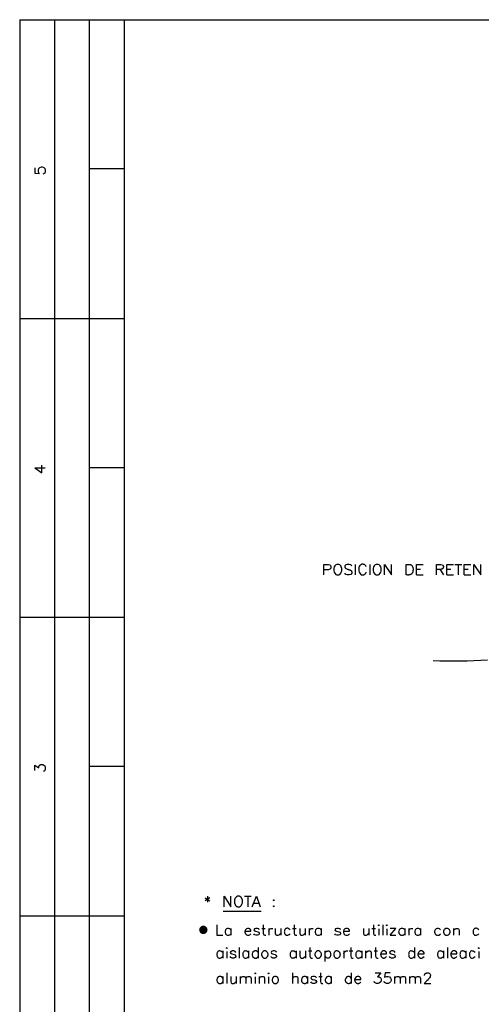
# Model space of a CAD drawing. Header units: millimetres. Extents: x 8 to 202, y 3 to 294.
# Tile 25 of 29: x 8 to 77, y 146 to 294. Entities that reach past the tile are written whole.
import ezdxf

# ---------------------------------------------------------------- set-up
doc = ezdxf.new("R2010")
doc.units = ezdxf.units.MM
doc.layers.add('DGE_CONTORNOS', color=7, linetype='Continuous', lineweight=0)
doc.layers.add('DGE_RELLENO', color=7, linetype='Continuous', lineweight=0)

msp = doc.modelspace()

# ---------------------------------------------------------------- hatches: boundary and pattern name
at = {"layer": 'DGE_RELLENO', "true_color": 0x000000}
for points in [[(34.9462, 157.1484), (34.9038, 156.9367), (35.5388, 156.9367)], [(35.0308, 157.3177), (34.9462, 157.1484), (35.5388, 156.9367)], [(35.1578, 157.4447), (35.0308, 157.3177), (35.5388, 156.9367)], [(35.3483, 157.5506), (35.1578, 157.4447), (35.5388, 156.9367)], [(35.5388, 157.5717), (35.3483, 157.5506), (35.5388, 156.9367)], [(35.7293, 157.5506), (35.5388, 157.5717), (35.5388, 156.9367)], [(35.8987, 157.4447), (35.7293, 157.5506), (35.5388, 156.9367)], [(36.0468, 157.3177), (35.8987, 157.4447), (35.5388, 156.9367)], [(36.1315, 157.1484), (36.0468, 157.3177), (35.5388, 156.9367)], [(36.1738, 156.9367), (36.1315, 157.1484), (35.5388, 156.9367)], [(34.9038, 156.9367), (34.9462, 156.7462), (35.5388, 156.9367)], [(34.9462, 156.7462), (35.0308, 156.5769), (35.5388, 156.9367)], [(35.0308, 156.5769), (35.1578, 156.4287), (35.5388, 156.9367)], [(35.1578, 156.4287), (35.3483, 156.3441), (35.5388, 156.9367)], [(35.3483, 156.3441), (35.5388, 156.3229), (35.5388, 156.9367)], [(35.5388, 156.3229), (35.7293, 156.3441), (35.5388, 156.9367)], [(35.7293, 156.3441), (35.8987, 156.4287), (35.5388, 156.9367)], [(35.8987, 156.4287), (36.0468, 156.5769), (35.5388, 156.9367)], [(36.0468, 156.5769), (36.1315, 156.7462), (35.5388, 156.9367)], [(36.1315, 156.7462), (36.1738, 156.9367), (35.5388, 156.9367)]]:
    msp.add_hatch(color=7, dxfattribs=at).paths.add_polyline_path(points, flags=0)

# ---------------------------------------------------------------- linework, layer by layer
at = {"layer": 'DGE_CONTORNOS', "lineweight": 25}
for points in [[(7.8952, 293.8851), (201.9935, 293.8851)], [(7.8952, 293.8851), (7.8952, 3.2244)], [(13.1233, 293.8851), (13.1233, 24.2005)], [(18.3727, 293.8851), (18.3727, 3.2244)], [(23.622, 293.8851), (23.622, 3.2244)], [(10.1812, 271.5754), (10.1812, 270.8134), (10.8585, 270.7499), (10.7738, 270.8134), (10.7103, 271.0462), (10.7103, 271.2579), (10.7738, 271.4907), (10.922, 271.6389), (11.1548, 271.7236), (11.303, 271.7236), (11.5358, 271.6389), (11.684, 271.4907), (11.7475, 271.2579), (11.7475, 271.0462), (11.684, 270.8134), (11.5993, 270.7499), (11.4512, 270.6652)], [(23.622, 271.4272), (18.3727, 271.4272)], [(7.8952, 248.9482), (23.622, 248.9482)], [(10.1812, 226.4692), (11.2395, 225.7072), (11.2395, 226.8502)], [(10.1812, 226.4692), (11.7475, 226.4692)], [(23.622, 226.4692), (18.3727, 226.4692)], [(53.6787, 210.3614), (53.6787, 211.9277), (54.356, 211.9277), (54.5677, 211.8642), (54.6523, 211.7796), (54.737, 211.6314), (54.737, 211.3986), (54.6523, 211.2504), (54.5677, 211.1869), (54.356, 211.1022), (53.6787, 211.1022)], [(55.626, 211.9277), (55.4778, 211.8642), (55.3297, 211.7161), (55.245, 211.5679), (55.1815, 211.3351), (55.1815, 210.954), (55.245, 210.7424), (55.3297, 210.5942), (55.4778, 210.4249), (55.626, 210.3614), (55.9223, 210.3614), (56.0705, 210.4249), (56.2187, 210.5942), (56.3033, 210.7424), (56.3668, 210.954), (56.3668, 211.3351), (56.3033, 211.5679), (56.2187, 211.7161), (56.0705, 211.8642), (55.9223, 211.9277), (55.626, 211.9277)], [(57.8697, 211.7161), (57.7215, 211.8642), (57.5098, 211.9277), (57.1923, 211.9277), (56.9807, 211.8642), (56.8325, 211.7161), (56.8325, 211.5679), (56.896, 211.3986), (56.9807, 211.3351), (57.1288, 211.2504), (57.1781, 211.2286), (57.2273, 211.2093), (57.2763, 211.192), (57.3249, 211.1765), (57.3728, 211.1622), (57.4198, 211.1489), (57.4657, 211.1359), (57.5102, 211.1231), (57.5533, 211.1099), (57.5946, 211.0959), (57.6339, 211.0808), (57.6711, 211.0641), (57.7059, 211.0455), (57.7381, 211.0245), (57.7674, 211.0006), (57.7938, 210.9737), (57.8169, 210.9431), (57.8365, 210.9085), (57.8525, 210.8695), (57.8645, 210.8257), (57.8725, 210.7767), (57.8762, 210.722), (57.8753, 210.6613), (57.8697, 210.5942), (57.7215, 210.4249), (57.5098, 210.3614), (57.1923, 210.3614), (56.9807, 210.4249), (56.8325, 210.5942)], [(58.3988, 211.9277), (58.3988, 210.3614)], [(60.0498, 211.5679), (60.0129, 211.6413), (59.9713, 211.7067), (59.9257, 211.764), (59.8766, 211.8135), (59.8244, 211.8553), (59.7697, 211.8894), (59.7129, 211.916), (59.6546, 211.9352), (59.5953, 211.9472), (59.5355, 211.952), (59.4757, 211.9498), (59.4164, 211.9407), (59.3581, 211.9248), (59.3013, 211.9022), (59.2466, 211.873), (59.1943, 211.8374), (59.1451, 211.7955), (59.0994, 211.7474), (59.0578, 211.6932), (59.0207, 211.633), (58.9887, 211.567), (58.9622, 211.4952), (58.9418, 211.4179), (58.928, 211.3351), (58.928, 210.954), (58.9915, 210.7424), (59.0762, 210.5942), (59.2243, 210.4249), (59.2703, 210.4022), (59.3154, 210.3831), (59.3597, 210.3675), (59.4031, 210.3553), (59.4456, 210.3464), (59.4872, 210.3409), (59.5279, 210.3386), (59.5675, 210.3395), (59.6062, 210.3436), (59.6439, 210.3507), (59.6805, 210.3608), (59.7161, 210.374), (59.7505, 210.39), (59.7838, 210.4089), (59.816, 210.4306), (59.847, 210.455), (59.8768, 210.4821), (59.9054, 210.5119), (59.9328, 210.5442), (59.9588, 210.579), (59.9836, 210.6163), (60.007, 210.656), (60.0291, 210.6981), (60.0498, 210.7424)], [(60.579, 211.9277), (60.579, 210.3614)], [(61.5527, 211.9277), (61.4045, 211.8642), (61.2563, 211.7161), (61.1717, 211.5679), (61.087, 211.3351), (61.087, 210.954), (61.1717, 210.7424), (61.2563, 210.5942), (61.4045, 210.4249), (61.5527, 210.3614), (61.849, 210.3614), (61.9972, 210.4249), (62.1453, 210.5942), (62.23, 210.7424), (62.2935, 210.954), (62.2935, 211.3351), (62.23, 211.5679), (62.1453, 211.7161), (61.9972, 211.8642), (61.849, 211.9277), (61.5527, 211.9277)], [(62.8227, 210.3614), (62.8227, 211.9277), (63.881, 210.3614), (63.881, 211.9277)], [(66.04, 210.3614), (66.04, 211.9277), (66.1264, 211.9282), (66.207, 211.9293), (66.2822, 211.9305), (66.3522, 211.9315), (66.4173, 211.9319), (66.4778, 211.9314), (66.5339, 211.9295), (66.586, 211.9259), (66.6344, 211.9203), (66.6792, 211.9122), (66.7208, 211.9013), (66.7595, 211.8872), (66.7956, 211.8696), (66.8293, 211.8481), (66.8609, 211.8222), (66.8907, 211.7917), (66.919, 211.7562), (66.9461, 211.7152), (66.9722, 211.6685), (66.9977, 211.6156), (67.0227, 211.5561), (67.0477, 211.4898), (67.0728, 211.4163), (67.0983, 211.3351), (67.1008, 211.2428), (67.0999, 211.1547), (67.0957, 211.0709), (67.088, 210.9913), (67.0767, 210.9161), (67.0617, 210.8451), (67.0428, 210.7786), (67.0201, 210.7165), (66.9933, 210.6589), (66.9625, 210.6058), (66.9274, 210.5573), (66.888, 210.5134), (66.8442, 210.4741), (66.7958, 210.4396), (66.7428, 210.4097), (66.685, 210.3847), (66.6224, 210.3644), (66.5549, 210.3491), (66.4823, 210.3386), (66.4046, 210.3331), (66.3216, 210.3326), (66.2332, 210.3371), (66.1394, 210.3467), (66.04, 210.3614)], [(67.6275, 210.3614), (67.6275, 211.9277), (68.6012, 211.9277)], [(70.612, 210.3614), (70.612, 211.9277), (71.2893, 211.9277), (71.5222, 211.8642), (71.5857, 211.7796), (71.6703, 211.6314), (71.673, 211.5601), (71.6678, 211.4964), (71.6551, 211.4397), (71.6354, 211.3899), (71.6094, 211.3463), (71.5775, 211.3087), (71.5404, 211.2766), (71.4984, 211.2496), (71.4522, 211.2274), (71.4023, 211.2094), (71.3492, 211.1954), (71.2934, 211.1849), (71.2356, 211.1775), (71.1761, 211.1729), (71.1156, 211.1705), (71.0546, 211.17), (70.9936, 211.1711), (70.9332, 211.1733), (70.8738, 211.1761), (70.8161, 211.1793), (70.7605, 211.1823), (70.7076, 211.1849), (70.6579, 211.1865), (70.612, 211.1869)], [(72.1995, 210.3614), (72.1995, 211.9277), (73.1732, 211.9277)], [(73.3848, 211.9277), (74.4432, 211.9277)], [(73.914, 211.9277), (73.914, 210.3614)], [(74.803, 210.3614), (74.803, 211.9277), (75.7978, 211.9277)], [(76.2423, 210.3614), (76.2423, 211.9277), (77.2795, 210.3614), (77.2795, 211.9277)], [(67.6275, 211.1869), (68.2202, 211.1869)], [(71.1412, 211.1869), (71.6703, 210.3614)], [(72.1995, 211.1869), (72.7922, 211.1869)], [(74.803, 211.1869), (75.4168, 211.1869)], [(67.6275, 210.3614), (68.6012, 210.3614)], [(72.1995, 210.3614), (73.1732, 210.3614)], [(74.803, 210.3614), (75.7978, 210.3614)], [(7.8952, 203.9902), (23.622, 203.9902)], [(70.1252, 197.4709), (71.144, 197.4369), (72.1651, 197.4155), (73.1881, 197.4066), (74.2127, 197.4101), (75.2386, 197.4262), (76.2654, 197.4546), (77.293, 197.4953), (78.3208, 197.5483)], [(10.1812, 180.9186), (10.1812, 181.7441), (10.7738, 181.2995), (10.7674, 181.3596), (10.7662, 181.4156), (10.77, 181.4678), (10.7786, 181.516), (10.7916, 181.5604), (10.8088, 181.601), (10.83, 181.6379), (10.8548, 181.6711), (10.8831, 181.7007), (10.9145, 181.7268), (10.9487, 181.7492), (10.9856, 181.7683), (11.0249, 181.7839), (11.0662, 181.7961), (11.1093, 181.805), (11.154, 181.8106), (11.2, 181.813), (11.2471, 181.8123), (11.2948, 181.8084), (11.3431, 181.8015), (11.3916, 181.7915), (11.4401, 181.7786), (11.4882, 181.7627), (11.5358, 181.7441), (11.684, 181.5959), (11.7475, 181.363), (11.7475, 181.1514), (11.684, 180.9186), (11.5993, 180.8339), (11.4512, 180.7704)], [(23.622, 181.5324), (18.3727, 181.5324)], [(35.7928, 161.7839), (36.5337, 161.3182)], [(36.5337, 161.7839), (35.7928, 161.3182)], [(36.1738, 161.9956), (36.1738, 161.1066)], [(38.6503, 160.4292), (38.6503, 161.9956), (39.6875, 160.4292), (39.6875, 161.9956)], [(40.6612, 161.9956), (40.513, 161.9321), (40.3648, 161.7839), (40.3013, 161.6357), (40.2167, 161.4029), (40.2167, 161.0219), (40.236, 160.9725), (40.2545, 160.9247), (40.2723, 160.8784), (40.2898, 160.8338), (40.3072, 160.791), (40.3247, 160.7501), (40.3426, 160.7111), (40.3611, 160.6741), (40.3806, 160.6393), (40.4013, 160.6066), (40.4234, 160.5763), (40.4471, 160.5483), (40.4728, 160.5228), (40.5007, 160.4998), (40.5311, 160.4795), (40.5642, 160.4618), (40.6002, 160.447), (40.6395, 160.4351), (40.6823, 160.4262), (40.7288, 160.4203), (40.7794, 160.4176), (40.8341, 160.4181), (40.8934, 160.422), (40.9575, 160.4292), (41.1057, 160.4927), (41.275, 160.6621), (41.3385, 160.8102), (41.4232, 161.0219), (41.4232, 161.4029), (41.4079, 161.4547), (41.3923, 161.5045), (41.3762, 161.5523), (41.3594, 161.5979), (41.3418, 161.6414), (41.3233, 161.6826), (41.3037, 161.7216), (41.2828, 161.7583), (41.2606, 161.7927), (41.2368, 161.8247), (41.2114, 161.8542), (41.1841, 161.8813), (41.1549, 161.9058), (41.1235, 161.9277), (41.0899, 161.9471), (41.0538, 161.9637), (41.0153, 161.9777), (40.974, 161.9889), (40.9298, 161.9973), (40.8827, 162.0028), (40.8324, 162.0055), (40.7788, 162.0052), (40.7218, 162.0019), (40.6612, 161.9956)], [(41.7195, 161.9956), (42.7567, 161.9956)], [(42.2487, 161.9956), (42.2487, 160.4292)], [(42.9048, 160.4292), (43.5187, 161.9956), (44.1113, 160.4292)], [(43.1377, 160.9584), (43.8785, 160.9584)], [(46.1433, 161.4664), (46.2068, 161.4029), (46.1433, 161.3182), (46.0587, 161.4029), (46.1433, 161.4664)], [(46.1433, 160.5774), (46.2068, 160.4927), (46.1433, 160.4292), (46.0587, 160.4927), (46.1433, 160.5774)], [(7.8952, 159.0534), (23.622, 159.0534)], [(44.2172, 159.7096), (38.5445, 159.7096)], [(37.592, 157.6987), (37.592, 156.1324), (38.481, 156.1324)], [(39.6875, 156.9579), (39.5393, 157.1061), (39.3912, 157.1696), (39.1583, 157.1696), (39.0102, 157.1061), (38.862, 156.9579), (38.7985, 156.7251), (38.7985, 156.5769), (38.862, 156.3441), (39.0102, 156.1959), (39.1583, 156.1324), (39.3912, 156.1324), (39.5393, 156.1959), (39.6875, 156.3441)], [(39.6875, 157.1696), (39.6875, 156.1324)], [(41.783, 156.7251), (42.6932, 156.7251), (42.6932, 156.8732), (42.6085, 157.0214), (42.545, 157.1061), (42.3968, 157.1696), (42.164, 157.1696), (42.0158, 157.1061), (41.8677, 156.9579), (41.783, 156.7251), (41.783, 156.5769), (41.8677, 156.3441), (42.0158, 156.1959), (42.164, 156.1324), (42.3968, 156.1324), (42.545, 156.1959), (42.6932, 156.3441)], [(43.9632, 156.9579), (43.8785, 157.1061), (43.6668, 157.1696), (43.434, 157.1696), (43.2223, 157.1061), (43.1377, 156.9579), (43.2223, 156.8097), (43.3705, 156.7251), (43.7303, 156.6616), (43.8785, 156.5769), (43.9632, 156.4287), (43.9632, 156.3441), (43.8785, 156.1959), (43.6668, 156.1324), (43.434, 156.1324), (43.2223, 156.1959), (43.1377, 156.3441)], [(44.3442, 157.1696), (44.8522, 157.1696)], [(44.5558, 157.6987), (44.5558, 156.4287), (44.6405, 156.1959), (44.7887, 156.1324), (44.9368, 156.1324)], [(45.3813, 157.1696), (45.3813, 156.1324)], [(45.3813, 156.7251), (45.466, 156.9579), (45.6142, 157.1061), (45.7623, 157.1696), (45.9952, 157.1696)], [(46.355, 157.1696), (46.355, 156.4287), (46.4397, 156.1959), (46.5878, 156.1324), (46.8207, 156.1324), (46.9688, 156.1959), (47.1805, 156.4287)], [(47.1805, 157.1696), (47.1805, 156.1324)], [(48.6198, 156.9579), (48.4772, 157.0615), (48.3469, 157.1315), (48.229, 157.1708), (48.1236, 157.1825), (48.0305, 157.1697), (47.9499, 157.1354), (47.8817, 157.0828), (47.8258, 157.0148), (47.7824, 156.9346), (47.7514, 156.8451), (47.7328, 156.7496), (47.7266, 156.651), (47.7328, 156.5524), (47.7514, 156.4568), (47.7824, 156.3674), (47.8258, 156.2871), (47.8817, 156.2192), (47.9499, 156.1665), (48.0305, 156.1323), (48.1236, 156.1195), (48.229, 156.1312), (48.3469, 156.1705), (48.4772, 156.2404), (48.6198, 156.3441)], [(48.9797, 157.1696), (49.5088, 157.1696)], [(49.2125, 157.6987), (49.2125, 156.4287), (49.276, 156.1959), (49.4242, 156.1324), (49.5935, 156.1324)], [(50.038, 157.1696), (50.038, 156.4287), (50.1015, 156.1959), (50.2497, 156.1324), (50.4825, 156.1324), (50.6307, 156.1959), (50.8635, 156.4287)], [(50.8635, 157.1696), (50.8635, 156.1324)], [(51.4562, 157.1696), (51.4562, 156.1324)], [(51.4562, 156.7251), (51.5408, 156.9579), (51.689, 157.1061), (51.8372, 157.1696), (52.0488, 157.1696)], [(53.2553, 156.9579), (53.1072, 157.1061), (52.959, 157.1696), (52.7262, 157.1696), (52.578, 157.1061), (52.4298, 156.9579), (52.3663, 156.7251), (52.3663, 156.5769), (52.4298, 156.3441), (52.578, 156.1959), (52.7262, 156.1324), (52.959, 156.1324), (53.1072, 156.1959), (53.2553, 156.3441)], [(53.2553, 157.1696), (53.2553, 156.1324)], [(56.1763, 156.9579), (56.1128, 157.1061), (55.88, 157.1696), (55.6472, 157.1696), (55.4355, 157.1061), (55.3508, 156.9579), (55.4355, 156.8097), (55.5837, 156.7251), (55.9647, 156.6616), (56.1128, 156.5769), (56.1763, 156.4287), (56.1763, 156.3441), (56.1128, 156.1959), (55.88, 156.1324), (55.6472, 156.1324), (55.4355, 156.1959), (55.3508, 156.3441)], [(56.6208, 156.7251), (57.531, 156.7251), (57.531, 156.8732), (57.4463, 157.0214), (57.3828, 157.1061), (57.2347, 157.1696), (57.0018, 157.1696), (56.8537, 157.1061), (56.7055, 156.9579), (56.6208, 156.7251), (56.6208, 156.5769), (56.7055, 156.3441), (56.8537, 156.1959), (57.0018, 156.1324), (57.2347, 156.1324), (57.3828, 156.1959), (57.531, 156.3441)], [(59.6265, 157.1696), (59.6265, 156.4287), (59.7112, 156.1959), (59.8593, 156.1324), (60.071, 156.1324), (60.2192, 156.1959), (60.452, 156.4287)], [(60.452, 157.1696), (60.452, 156.1324)], [(60.8965, 157.1696), (61.4257, 157.1696)], [(61.1293, 157.6987), (61.1293, 156.4287), (61.1928, 156.1959), (61.341, 156.1324), (61.5103, 156.1324)], [(61.8702, 157.6352), (61.9548, 157.6987), (62.0183, 157.6352), (61.9548, 157.5506), (61.8702, 157.6352)], [(61.9548, 157.1061), (61.9548, 156.1324)], [(62.5475, 157.6987), (62.5475, 156.1324)], [(63.0767, 157.6352), (63.1402, 157.6987), (63.2248, 157.6352), (63.1402, 157.5506), (63.0767, 157.6352)], [(63.1402, 157.1061), (63.1402, 156.1324)], [(63.6693, 156.1324), (64.4948, 157.1696), (63.6693, 157.1696)], [(65.8495, 156.9579), (65.7013, 157.1061), (65.5532, 157.1696), (65.3203, 157.1696), (65.1722, 157.1061), (65.024, 156.9579), (64.9393, 156.7251), (64.9345, 156.6581), (64.9367, 156.594), (64.9455, 156.533), (64.9605, 156.4752), (64.9811, 156.421), (65.007, 156.3704), (65.0376, 156.3239), (65.0726, 156.2814), (65.1114, 156.2433), (65.1537, 156.2099), (65.1989, 156.1812), (65.2466, 156.1575), (65.2964, 156.1391), (65.3478, 156.1261), (65.4003, 156.1188), (65.4535, 156.1174), (65.507, 156.1221), (65.5602, 156.1331), (65.6127, 156.1507), (65.6642, 156.175), (65.714, 156.2062), (65.7618, 156.2447), (65.8071, 156.2906), (65.8495, 156.3441)], [(65.8495, 157.1696), (65.8495, 156.1324)], [(66.4422, 157.1696), (66.4422, 156.1324)], [(66.4422, 156.7251), (66.5268, 156.9579), (66.675, 157.1061), (66.8232, 157.1696), (67.056, 157.1696)], [(68.2413, 156.9579), (68.0932, 157.1061), (67.945, 157.1696), (67.7122, 157.1696), (67.564, 157.1061), (67.4158, 156.9579), (67.3523, 156.7251), (67.3523, 156.5769), (67.4158, 156.3441), (67.564, 156.1959), (67.7122, 156.1324), (67.945, 156.1324), (68.0932, 156.1959), (68.2413, 156.3441)], [(68.2413, 157.1696), (68.2413, 156.1324)], [(71.247, 156.9579), (71.0988, 157.1061), (70.9507, 157.1696), (70.7178, 157.1696), (70.5697, 157.1061), (70.4215, 156.9579), (70.3368, 156.7251), (70.332, 156.6581), (70.3342, 156.594), (70.343, 156.533), (70.358, 156.4752), (70.3786, 156.421), (70.4045, 156.3704), (70.4351, 156.3239), (70.4701, 156.2814), (70.5089, 156.2433), (70.5512, 156.2099), (70.5964, 156.1812), (70.6441, 156.1575), (70.6939, 156.1391), (70.7453, 156.1261), (70.7978, 156.1188), (70.851, 156.1174), (70.9045, 156.1221), (70.9577, 156.1331), (71.0102, 156.1507), (71.0617, 156.175), (71.1115, 156.2062), (71.1593, 156.2447), (71.2046, 156.2906), (71.247, 156.3441)], [(72.0725, 157.1696), (71.9989, 157.1437), (71.9334, 157.1103), (71.876, 157.0701), (71.8264, 157.0241), (71.7847, 156.973), (71.7506, 156.9176), (71.7239, 156.8588), (71.7047, 156.7974), (71.6926, 156.7342), (71.6876, 156.6701), (71.6896, 156.6058), (71.6984, 156.5422), (71.7138, 156.4801), (71.7358, 156.4204), (71.7641, 156.3638), (71.7987, 156.3112), (71.8395, 156.2634), (71.8862, 156.2212), (71.9387, 156.1855), (71.9969, 156.157), (72.0607, 156.1367), (72.13, 156.1252), (72.2045, 156.1235), (72.2842, 156.1324), (72.4535, 156.1959), (72.6017, 156.3441), (72.6652, 156.5769), (72.6652, 156.7251), (72.6017, 156.9579), (72.4535, 157.1061), (72.2842, 157.1696), (72.0725, 157.1696)], [(73.1943, 157.1696), (73.1943, 156.1324)], [(73.1943, 156.8732), (73.4272, 157.1061), (73.5753, 157.1696), (73.787, 157.1696), (73.9352, 157.1061), (74.0198, 156.8732), (74.0198, 156.1324)], [(77.0255, 156.9579), (76.8828, 157.0615), (76.7526, 157.1315), (76.6347, 157.1708), (76.5293, 157.1825), (76.4362, 157.1697), (76.3556, 157.1354), (76.2873, 157.0828), (76.2315, 157.0148), (76.1881, 156.9346), (76.1571, 156.8451), (76.1385, 156.7496), (76.1323, 156.651), (76.1385, 156.5524), (76.1571, 156.4568), (76.1881, 156.3674), (76.2315, 156.2871), (76.2873, 156.2192), (76.3556, 156.1665), (76.4362, 156.1323), (76.5293, 156.1195), (76.6347, 156.1312), (76.7526, 156.1705), (76.8828, 156.2404), (77.0255, 156.3441)], [(63.6693, 156.1324), (64.4948, 156.1324)], [(38.989, 154.2062), (39.0525, 154.2909), (39.1372, 154.2062), (39.0525, 154.1427), (38.989, 154.2062)], [(40.9363, 154.2909), (40.9363, 152.7034)], [(43.7727, 154.2909), (43.7727, 152.7034)], [(51.5832, 154.2909), (51.5832, 152.9997), (51.6467, 152.7881), (51.7948, 152.7034), (51.943, 152.7034)], [(57.7215, 154.2909), (57.7215, 152.9997), (57.8062, 152.7881), (57.9543, 152.7034), (58.1025, 152.7034)], [(61.468, 154.2909), (61.468, 152.9997), (61.5527, 152.7881), (61.7008, 152.7034), (61.849, 152.7034)], [(67.31, 154.2909), (67.31, 152.7034)], [(72.263, 154.2909), (72.263, 152.7034)], [(76.9197, 154.2062), (76.9832, 154.2909), (77.0678, 154.2062), (76.9832, 154.1427), (76.9197, 154.2062)], [(38.4598, 153.5289), (38.3198, 153.6401), (38.192, 153.7159), (38.0764, 153.7594), (37.973, 153.774), (37.8819, 153.7627), (37.8029, 153.7289), (37.7361, 153.6757), (37.6815, 153.6064), (37.6391, 153.5242), (37.6089, 153.4324), (37.5908, 153.3341), (37.5849, 153.2326), (37.5911, 153.131), (37.6095, 153.0327), (37.64, 152.9409), (37.6826, 152.8587), (37.7374, 152.7894), (37.8043, 152.7362), (37.8833, 152.7024), (37.9744, 152.6911), (38.0776, 152.7057), (38.193, 152.7492), (38.3204, 152.825), (38.4598, 152.9362)], [(38.4598, 153.7617), (38.4598, 152.7034)], [(39.0525, 153.6771), (39.0525, 152.7034)], [(40.4072, 153.5289), (40.3437, 153.6771), (40.1108, 153.7617), (39.878, 153.7617), (39.6663, 153.6771), (39.5817, 153.5289), (39.6663, 153.3807), (39.8145, 153.3172), (40.1743, 153.2326), (40.3437, 153.1691), (40.4072, 152.9997), (40.4072, 152.9362), (40.3437, 152.7881), (40.1108, 152.7034), (39.878, 152.7034), (39.6663, 152.7881), (39.5817, 152.9362)], [(42.3545, 153.5289), (42.2145, 153.6401), (42.0867, 153.7159), (41.9711, 153.7594), (41.8677, 153.774), (41.7765, 153.7627), (41.6976, 153.7289), (41.6308, 153.6757), (41.5762, 153.6064), (41.5338, 153.5242), (41.5035, 153.4324), (41.4854, 153.3341), (41.4795, 153.2326), (41.4858, 153.131), (41.5041, 153.0327), (41.5346, 152.9409), (41.5773, 152.8587), (41.6321, 152.7894), (41.699, 152.7362), (41.778, 152.7024), (41.8691, 152.6911), (41.9723, 152.7057), (42.0876, 152.7492), (42.215, 152.825), (42.3545, 152.9362)], [(42.3545, 153.7617), (42.3545, 152.7034)], [(43.7727, 153.5289), (43.6245, 153.6771), (43.4763, 153.7617), (43.2647, 153.7617), (43.1165, 153.6771), (42.9472, 153.5289), (42.8837, 153.3172), (42.8837, 153.1691), (42.9472, 152.9362), (43.1165, 152.7881), (43.2647, 152.7034), (43.4763, 152.7034), (43.6245, 152.7881), (43.7727, 152.9362)], [(44.6828, 153.7617), (44.5347, 153.6771), (44.3865, 153.5289), (44.3018, 153.3172), (44.3018, 153.1691), (44.3865, 152.9362), (44.5347, 152.7881), (44.6828, 152.7034), (44.9157, 152.7034), (45.0638, 152.7881), (45.212, 152.9362), (45.2755, 153.1691), (45.2755, 153.3172), (45.212, 153.5289), (45.0638, 153.6771), (44.9157, 153.7617), (44.6828, 153.7617)], [(46.5455, 153.5289), (46.482, 153.6771), (46.2492, 153.7617), (46.0375, 153.7617), (45.8047, 153.6771), (45.7412, 153.5289), (45.8047, 153.3807), (45.9528, 153.3172), (46.3338, 153.2326), (46.413, 153.1873), (46.474, 153.1411), (46.518, 153.0944), (46.5462, 153.0479), (46.56, 153.0019), (46.5606, 152.957), (46.5492, 152.9138), (46.5272, 152.8727), (46.4956, 152.8343), (46.4559, 152.7992), (46.4092, 152.7677), (46.3569, 152.7406), (46.3001, 152.7182), (46.2401, 152.701), (46.1782, 152.6898), (46.1156, 152.6848), (46.0536, 152.6867), (45.9934, 152.696), (45.9363, 152.7132), (45.8836, 152.7389), (45.8365, 152.7735), (45.7962, 152.8176), (45.764, 152.8716), (45.7412, 152.9362)], [(49.4877, 153.5289), (49.3453, 153.6373), (49.2153, 153.7111), (49.0978, 153.7532), (48.9927, 153.7669), (48.9, 153.7554), (48.8198, 153.7217), (48.7519, 153.6692), (48.6964, 153.6008), (48.6533, 153.5198), (48.6226, 153.4293), (48.6043, 153.3325), (48.5983, 153.2326), (48.6046, 153.1326), (48.6233, 153.0358), (48.6544, 152.9453), (48.6978, 152.8643), (48.7535, 152.796), (48.8215, 152.7434), (48.9018, 152.7097), (48.9944, 152.6982), (49.0993, 152.7119), (49.2165, 152.7541), (49.3459, 152.8278), (49.4877, 152.9362)], [(49.4877, 153.7617), (49.4877, 152.7034)], [(50.0803, 153.7617), (50.0803, 152.9997), (50.1438, 152.7881), (50.292, 152.7034), (50.5248, 152.7034), (50.673, 152.7881), (50.9058, 152.9997)], [(50.9058, 153.7617), (50.9058, 152.7034)], [(51.3503, 153.7617), (51.8795, 153.7617)], [(52.705, 153.7617), (52.5568, 153.6771), (52.4087, 153.5289), (52.324, 153.3172), (52.324, 153.1691), (52.4087, 152.9362), (52.5568, 152.7881), (52.705, 152.7034), (52.9167, 152.7034), (53.086, 152.7881), (53.2342, 152.9362), (53.2977, 153.1691), (53.2977, 153.3172), (53.2342, 153.5289), (53.086, 153.6771), (52.9167, 153.7617), (52.705, 153.7617)], [(53.8268, 153.5289), (53.9669, 153.6401), (54.0947, 153.7159), (54.2102, 153.7594), (54.3136, 153.774), (54.4048, 153.7627), (54.4838, 153.7289), (54.5505, 153.6757), (54.6051, 153.6064), (54.6476, 153.5242), (54.6778, 153.4324), (54.6959, 153.3341), (54.7018, 153.2326), (54.6956, 153.131), (54.6772, 153.0327), (54.6467, 152.9409), (54.604, 152.8587), (54.5493, 152.7894), (54.4824, 152.7362), (54.4034, 152.7024), (54.3122, 152.6911), (54.209, 152.7057), (54.0937, 152.7492), (53.9663, 152.825), (53.8268, 152.9362)], [(53.8268, 153.7617), (53.8268, 152.1742)], [(55.5413, 153.7617), (55.3932, 153.6771), (55.245, 153.5289), (55.1815, 153.3172), (55.1815, 153.1691), (55.245, 152.9362), (55.3932, 152.7881), (55.5413, 152.7034), (55.7742, 152.7034), (55.8488, 152.7354), (55.9149, 152.7739), (55.9726, 152.8182), (56.0221, 152.8676), (56.0636, 152.9213), (56.0972, 152.9786), (56.123, 153.0387), (56.1413, 153.1008), (56.1522, 153.1642), (56.1559, 153.2282), (56.1525, 153.292), (56.1422, 153.3548), (56.1252, 153.4159), (56.1016, 153.4746), (56.0717, 153.5301), (56.0355, 153.5816), (55.9932, 153.6285), (55.945, 153.6699), (55.8911, 153.7051), (55.8316, 153.7333), (55.7668, 153.7538), (55.6966, 153.7659), (55.6214, 153.7688), (55.5413, 153.7617)], [(56.6632, 153.7617), (56.6632, 152.7034)], [(56.6632, 153.3172), (56.7478, 153.5289), (56.896, 153.6771), (57.0442, 153.7617), (57.277, 153.7617)], [(57.4887, 153.7617), (58.0178, 153.7617)], [(59.3725, 153.5289), (59.2305, 153.6389), (59.1008, 153.7137), (58.9836, 153.7567), (58.8788, 153.7708), (58.7864, 153.7594), (58.7063, 153.7257), (58.6387, 153.6727), (58.5834, 153.6038), (58.5404, 153.5222), (58.5098, 153.4309), (58.4916, 153.3333), (58.4856, 153.2324), (58.492, 153.1316), (58.5107, 153.0339), (58.5417, 152.9427), (58.5849, 152.861), (58.6405, 152.7922), (58.7083, 152.7393), (58.7884, 152.7055), (58.8808, 152.6941), (58.9854, 152.7083), (59.1022, 152.7513), (59.2312, 152.8262), (59.3725, 152.9362)], [(59.3725, 153.7617), (59.3725, 152.7034)], [(59.9652, 153.7617), (59.9652, 152.7034)], [(59.9652, 153.4654), (60.198, 153.6771), (60.3462, 153.7617), (60.579, 153.7617), (60.7272, 153.6771), (60.7907, 153.4654), (60.7907, 152.7034)], [(61.2352, 153.7617), (61.7643, 153.7617)], [(62.23, 153.3172), (63.119, 153.3172), (63.119, 153.4654), (63.0343, 153.6136), (62.9708, 153.6771), (62.8227, 153.7617), (62.5898, 153.7617), (62.4417, 153.6771), (62.2935, 153.5289), (62.2621, 153.4532), (62.2403, 153.3783), (62.2277, 153.3047), (62.2236, 153.233), (62.2276, 153.1636), (62.239, 153.097), (62.2575, 153.0336), (62.2824, 152.9741), (62.3132, 152.9188), (62.3493, 152.8683), (62.3903, 152.8231), (62.4356, 152.7836), (62.4846, 152.7503), (62.5369, 152.7237), (62.5918, 152.7044), (62.6489, 152.6928), (62.7077, 152.6894), (62.7675, 152.6947), (62.8278, 152.7091), (62.8882, 152.7332), (62.948, 152.7675), (63.0068, 152.8124), (63.064, 152.8685), (63.119, 152.9362)], [(64.389, 153.5289), (64.3255, 153.6771), (64.0927, 153.7617), (63.8598, 153.7617), (63.6482, 153.6771), (63.5635, 153.5289), (63.6482, 153.3807), (63.7963, 153.3172), (64.1773, 153.2326), (64.3255, 153.1691), (64.389, 152.9997), (64.389, 152.9362), (64.3255, 152.7881), (64.0927, 152.7034), (63.8598, 152.7034), (63.6482, 152.7881), (63.5635, 152.9362)], [(67.31, 153.5289), (67.1701, 153.64), (67.0423, 153.7157), (66.9268, 153.7592), (66.8234, 153.7737), (66.7323, 153.7624), (66.6533, 153.7286), (66.5865, 153.6755), (66.5319, 153.6063), (66.4895, 153.5241), (66.4592, 153.4324), (66.4411, 153.3341), (66.4352, 153.2327), (66.4414, 153.1312), (66.4597, 153.033), (66.4902, 152.9412), (66.5328, 152.8591), (66.5875, 152.7898), (66.6544, 152.7367), (66.7334, 152.7028), (66.8245, 152.6916), (66.9277, 152.706), (67.0431, 152.7495), (67.1705, 152.8251), (67.31, 152.9362)], [(67.8392, 153.3172), (68.7493, 153.3172), (68.7493, 153.4654), (68.6647, 153.6136), (68.58, 153.6771), (68.4318, 153.7617), (68.2202, 153.7617), (68.072, 153.6771), (67.9238, 153.5289), (67.8392, 153.3172), (67.8392, 153.1691), (67.9238, 152.9362), (68.072, 152.7881), (68.2202, 152.7034), (68.4318, 152.7034), (68.58, 152.7881), (68.7493, 152.9362)], [(71.6703, 153.5289), (71.5281, 153.638), (71.3983, 153.7123), (71.2809, 153.7548), (71.1759, 153.7687), (71.0833, 153.7572), (71.0031, 153.7235), (70.9354, 153.6708), (70.88, 153.6022), (70.8369, 153.5209), (70.8063, 153.4301), (70.788, 153.3329), (70.782, 153.2326), (70.7884, 153.1322), (70.8071, 153.035), (70.8381, 152.9442), (70.8814, 152.8629), (70.9371, 152.7943), (71.005, 152.7416), (71.0852, 152.7079), (71.1777, 152.6964), (71.2825, 152.7104), (71.3995, 152.7528), (71.5288, 152.8271), (71.6703, 152.9362)], [(71.6703, 153.7617), (71.6703, 152.7034)], [(72.7922, 153.3172), (73.6812, 153.3172), (73.6812, 153.4654), (73.6177, 153.6136), (73.533, 153.6771), (73.3848, 153.7617), (73.152, 153.7617), (73.0038, 153.6771), (72.8557, 153.5289), (72.8242, 153.4532), (72.8025, 153.3783), (72.7898, 153.3047), (72.7857, 153.233), (72.7897, 153.1636), (72.8012, 153.097), (72.8196, 153.0336), (72.8445, 152.9741), (72.8753, 152.9188), (72.9115, 152.8683), (72.9525, 152.8231), (72.9977, 152.7836), (73.0468, 152.7503), (73.0991, 152.7237), (73.154, 152.7044), (73.2111, 152.6928), (73.2698, 152.6894), (73.3296, 152.6947), (73.39, 152.7091), (73.4503, 152.7332), (73.5102, 152.7675), (73.5689, 152.8124), (73.6261, 152.8685), (73.6812, 152.9362)], [(75.0358, 153.5289), (74.8958, 153.6401), (74.768, 153.7159), (74.6524, 153.7594), (74.549, 153.774), (74.4579, 153.7627), (74.3789, 153.7289), (74.3121, 153.6757), (74.2575, 153.6064), (74.2151, 153.5242), (74.1849, 153.4324), (74.1668, 153.3341), (74.1609, 153.2326), (74.1671, 153.131), (74.1855, 153.0327), (74.216, 152.9409), (74.2586, 152.8587), (74.3134, 152.7894), (74.3803, 152.7362), (74.4593, 152.7024), (74.5504, 152.6911), (74.6536, 152.7057), (74.7689, 152.7492), (74.8964, 152.825), (75.0358, 152.9362)], [(75.0358, 153.7617), (75.0358, 152.7034)], [(76.454, 153.5289), (76.314, 153.6401), (76.1862, 153.7159), (76.0706, 153.7594), (75.9672, 153.774), (75.876, 153.7627), (75.7971, 153.7289), (75.7303, 153.6757), (75.6757, 153.6064), (75.6333, 153.5242), (75.603, 153.4324), (75.5849, 153.3341), (75.579, 153.2326), (75.5853, 153.131), (75.6036, 153.0327), (75.6341, 152.9409), (75.6768, 152.8587), (75.7316, 152.7894), (75.7985, 152.7362), (75.8775, 152.7024), (75.9686, 152.6911), (76.0718, 152.7057), (76.1871, 152.7492), (76.3145, 152.825), (76.454, 152.9362)], [(76.9832, 153.6771), (76.9832, 152.7034)], [(38.4598, 149.6977), (38.3117, 149.8671), (38.1635, 149.9306), (37.9307, 149.9306), (37.7825, 149.8671), (37.6343, 149.6977), (37.5708, 149.4861), (37.5708, 149.3379), (37.6343, 149.1051), (37.7825, 148.9569), (37.9307, 148.8934), (38.1635, 148.8934), (38.3117, 148.9569), (38.4598, 149.1051)], [(38.4598, 149.9306), (38.4598, 148.8934)], [(39.0525, 150.4597), (39.0525, 148.8934)], [(39.6663, 149.9306), (39.6663, 149.1897), (39.7298, 148.9569), (39.878, 148.8934), (40.1108, 148.8934), (40.259, 148.9569), (40.4918, 149.1897)], [(40.4918, 149.9306), (40.4918, 148.8934)], [(41.0845, 149.9306), (41.0845, 148.8934)], [(41.0845, 149.6342), (41.3173, 149.8671), (41.4655, 149.9306), (41.6772, 149.9306), (41.8253, 149.8671), (41.91, 149.6342), (41.91, 148.8934)], [(41.91, 149.6342), (42.1428, 149.8671), (42.291, 149.9306), (42.5027, 149.9306), (42.6508, 149.8671), (42.7355, 149.6342), (42.7355, 148.8934)], [(43.2647, 150.3751), (43.3282, 150.4597), (43.4128, 150.3751), (43.3282, 150.3116), (43.2647, 150.3751)], [(43.3282, 149.8671), (43.3282, 148.8934)], [(43.942, 149.9306), (43.942, 148.8934)], [(43.942, 149.6342), (44.1537, 149.8671), (44.3018, 149.9306), (44.5347, 149.9306), (44.6828, 149.8671), (44.7463, 149.6342), (44.7463, 148.8934)], [(45.2755, 150.3751), (45.3602, 150.4597), (45.4237, 150.3751), (45.3602, 150.3116), (45.2755, 150.3751)], [(45.3602, 149.8671), (45.3602, 148.8934)], [(46.2492, 149.9306), (46.101, 149.8671), (45.9528, 149.6977), (45.8893, 149.4861), (45.8893, 149.3379), (45.9528, 149.1051), (46.101, 148.9569), (46.2492, 148.8934), (46.482, 148.8934), (46.6302, 148.9569), (46.7783, 149.1051), (46.863, 149.3379), (46.863, 149.4861), (46.7783, 149.6977), (46.6302, 149.8671), (46.482, 149.9306), (46.2492, 149.9306)], [(48.9585, 150.4597), (48.9585, 148.8934)], [(48.9585, 149.6342), (49.1702, 149.8671), (49.3183, 149.9306), (49.5512, 149.9306), (49.6993, 149.8671), (49.784, 149.6342), (49.784, 148.8934)], [(51.2022, 149.6977), (51.054, 149.8671), (50.9058, 149.9306), (50.673, 149.9306), (50.5248, 149.8671), (50.3767, 149.6977), (50.292, 149.4861), (50.2872, 149.4191), (50.2894, 149.355), (50.2982, 149.294), (50.3131, 149.2362), (50.3338, 149.182), (50.3597, 149.1314), (50.3903, 149.0849), (50.4253, 149.0424), (50.4641, 149.0044), (50.5064, 148.9709), (50.5516, 148.9422), (50.5993, 148.9185), (50.6491, 148.9001), (50.7005, 148.8871), (50.753, 148.8798), (50.8062, 148.8784), (50.8596, 148.8831), (50.9129, 148.8941), (50.9654, 148.9117), (51.0168, 148.936), (51.0667, 148.9672), (51.1145, 149.0057), (51.1598, 149.0516), (51.2022, 149.1051)], [(51.2022, 149.9306), (51.2022, 148.8934)], [(52.5568, 149.6977), (52.4722, 149.8671), (52.2605, 149.9306), (52.0277, 149.9306), (51.7948, 149.8671), (51.7313, 149.6977), (51.7948, 149.5496), (51.943, 149.4861), (52.324, 149.4014), (52.4722, 149.3379), (52.5568, 149.1897), (52.5568, 149.1051), (52.4722, 148.9569), (52.2605, 148.8934), (52.0277, 148.8934), (51.7948, 148.9569), (51.7313, 149.1051)], [(52.9167, 149.9306), (53.4458, 149.9306)], [(53.1495, 150.4597), (53.1495, 149.1897), (53.2342, 148.9569), (53.3823, 148.8934), (53.5305, 148.8934)], [(54.8005, 149.6977), (54.6523, 149.8671), (54.5042, 149.9306), (54.2713, 149.9306), (54.1232, 149.8671), (53.975, 149.6977), (53.8903, 149.4861), (53.8855, 149.4191), (53.8877, 149.355), (53.8965, 149.294), (53.9115, 149.2362), (53.9321, 149.182), (53.958, 149.1314), (53.9886, 149.0849), (54.0236, 149.0424), (54.0624, 149.0044), (54.1047, 148.9709), (54.1499, 148.9422), (54.1976, 148.9185), (54.2474, 148.9001), (54.2988, 148.8871), (54.3513, 148.8798), (54.4045, 148.8784), (54.458, 148.8831), (54.5112, 148.8941), (54.5637, 148.9117), (54.6152, 148.936), (54.665, 148.9672), (54.7128, 149.0057), (54.7581, 149.0516), (54.8005, 149.1051)], [(54.8005, 149.9306), (54.8005, 148.8934)], [(57.8062, 149.6977), (57.658, 149.8671), (57.4887, 149.9306), (57.277, 149.9306), (57.1288, 149.8671), (56.9807, 149.6977), (56.896, 149.4861), (56.8917, 149.4168), (56.8945, 149.3509), (56.9039, 149.2887), (56.9194, 149.2301), (56.9406, 149.1755), (56.9669, 149.125), (56.998, 149.0787), (57.0334, 149.0368), (57.0726, 148.9996), (57.1152, 148.967), (57.1607, 148.9394), (57.2086, 148.9169), (57.2585, 148.8997), (57.3099, 148.8879), (57.3624, 148.8816), (57.4154, 148.8812), (57.4686, 148.8866), (57.5215, 148.8982), (57.5736, 148.916), (57.6245, 148.9403), (57.6736, 148.9711), (57.7206, 149.0088), (57.7649, 149.0534), (57.8062, 149.1051)], [(57.8062, 150.4597), (57.8062, 148.8934)], [(58.3142, 149.4861), (59.2243, 149.4861), (59.2243, 149.6342), (59.1397, 149.7824), (59.0762, 149.8671), (58.928, 149.9306), (58.6952, 149.9306), (58.547, 149.8671), (58.3988, 149.6977), (58.3606, 149.6265), (58.3332, 149.5556), (58.3162, 149.4856), (58.3088, 149.4169), (58.3104, 149.3501), (58.3205, 149.2856), (58.3383, 149.224), (58.3633, 149.1657), (58.3948, 149.1114), (58.4322, 149.0614), (58.4749, 149.0163), (58.5223, 148.9766), (58.5736, 148.9428), (58.6284, 148.9154), (58.6859, 148.8949), (58.7455, 148.8819), (58.8066, 148.8767), (58.8687, 148.88), (58.931, 148.8922), (58.9929, 148.9139), (59.0538, 148.9455), (59.1131, 148.9876), (59.1702, 149.0406), (59.2243, 149.1051)], [(61.4045, 150.4597), (62.23, 150.4597), (61.7643, 149.8671), (61.9972, 149.8671), (62.1453, 149.7824), (62.23, 149.6977), (62.2935, 149.4861), (62.2935, 149.3379), (62.23, 149.1051), (62.0607, 148.9569), (61.849, 148.8934), (61.6162, 148.8934), (61.4045, 148.9569), (61.3198, 149.0416), (61.2352, 149.1897)], [(63.6482, 150.4597), (62.8862, 150.4597), (62.8227, 149.7824), (62.8862, 149.8671), (63.119, 149.9306), (63.3518, 149.9306), (63.5635, 149.8671), (63.7117, 149.6977), (63.7963, 149.4861), (63.7963, 149.3379), (63.7117, 149.1051), (63.5635, 148.9569), (63.3518, 148.8934), (63.119, 148.8934), (62.8862, 148.9569), (62.8227, 149.0416), (62.738, 149.1897)], [(64.3255, 149.9306), (64.3255, 148.8934)], [(64.3255, 149.6342), (64.5372, 149.8671), (64.6853, 149.9306), (64.9182, 149.9306), (65.0663, 149.8671), (65.151, 149.6342), (65.151, 148.8934)], [(65.151, 149.6342), (65.3627, 149.8671), (65.5108, 149.9306), (65.7437, 149.9306), (65.8918, 149.8671), (65.9765, 149.6342), (65.9765, 148.8934)], [(66.5692, 149.9306), (66.5692, 148.8934)], [(66.5692, 149.6342), (66.802, 149.8671), (66.9502, 149.9306), (67.1618, 149.9306), (67.31, 149.8671), (67.3947, 149.6342), (67.3947, 148.8934)], [(67.3947, 149.6342), (67.6063, 149.8671), (67.7757, 149.9306), (67.9873, 149.9306), (68.1355, 149.8671), (68.2202, 149.6342), (68.2202, 148.8934)], [(68.8128, 150.0787), (68.8228, 150.1686), (68.8515, 150.2472), (68.8964, 150.3143), (68.9547, 150.3698), (69.0237, 150.4136), (69.1006, 150.4457), (69.1828, 150.4659), (69.2675, 150.4741), (69.3521, 150.4702), (69.4337, 150.4542), (69.5097, 150.4258), (69.5773, 150.3851), (69.6339, 150.3319), (69.6768, 150.2661), (69.7031, 150.1876), (69.7102, 150.0964), (69.6954, 149.9922), (69.6559, 149.875), (69.5891, 149.7448), (69.4922, 149.6013), (69.3625, 149.4445), (69.1972, 149.2744), (68.9938, 149.0907), (68.7493, 148.8934), (69.7865, 148.8934)]]:
    msp.add_lwpolyline(points, dxfattribs=at)

doc.saveas('drawing.dxf')
